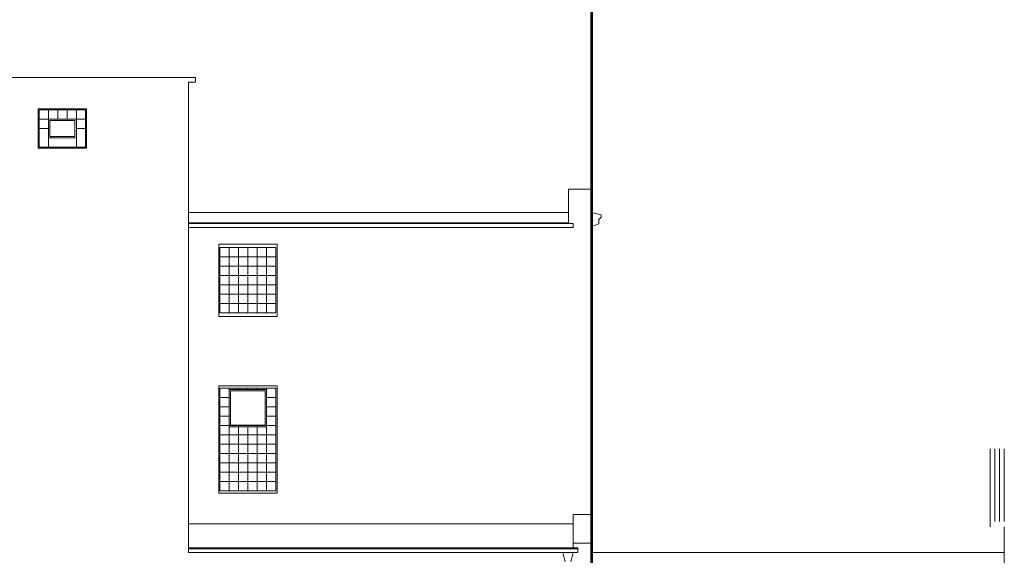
# Model space of a CAD drawing. Header units: millimetres. Extents: x -238874 to 551972, y -298952 to 658415.
# Tile 72 of 256: x 70878 to 91998, y -186 to 11297. Entities that reach past the tile are written whole.
import ezdxf

# ---------------------------------------------------------------- set-up
doc = ezdxf.new("R2010")
doc.units = ezdxf.units.MM
doc.header["$LTSCALE"] = 20
doc.layers.add('CKNETISK', color=116, linetype='Continuous', lineweight=18, plot=False)
doc.layers.add('PRUCHODY', color=7, linetype='Continuous', lineweight=18)

msp = doc.modelspace()

# ---------------------------------------------------------------- linework, layer by layer
at = {"layer": 'CKNETISK', "lineweight": 53}
msp.add_line((83147.962, -240764.395), (83147.962, 658415.336), dxfattribs=at)
at = {"layer": 'PRUCHODY'}
for p, q in [((70677.962, 10054.291), (74647.962, 10054.291)), ((74497.962, 9954.291), (74497.962, 4970.971)), ((74497.962, 9954.291), (74647.962, 9954.291)), ((74647.962, 10054.291), (74647.962, 9954.291)), ((71292.962, 9364.291), (71292.962, 8564.291)), ((72292.962, 9364.291), (71292.962, 9364.291)), ((72242.962, 9364.291), (71342.962, 9364.291)), ((71492.962, 9364.291), (71492.962, 8564.291)), ((71692.962, 9364.291), (71692.962, 9164.291)), ((71892.962, 9364.291), (71892.962, 9164.291)), ((72092.962, 9364.291), (72092.962, 8564.291)), ((72292.962, 8564.291), (72292.962, 9364.291)), ((72292.962, 9164.291), (71292.962, 9164.291)), ((71292.962, 8964.291), (71492.962, 8964.291)), ((72092.962, 8964.291), (72292.962, 8964.291)), ((82647.962, 7664.291), (82647.962, 7164.291)), ((83147.962, 7664.291), (82647.962, 7664.291)), ((83147.962, 7164.291), (83147.962, 7664.291)), ((82647.962, 7295.291), (82647.962, 7164.291)), ((83147.962, 7295.291), (83147.962, 7164.291)), ((74497.962, 7164.291), (74497.962, -125.709)), ((82647.962, 7164.291), (74497.962, 7164.291)), ((82647.962, 7164.291), (82647.962, 6924.291)), ((83147.962, 7164.291), (83347.962, 7114.291)), ((83347.962, 7064.291), (83297.962, 7014.291)), ((83297.962, 7014.291), (83297.962, 6920.541)), ((83347.962, 7114.291), (83347.962, 7064.291)), ((82647.962, 6944.291), (74497.962, 6944.291)), ((82747.962, 6924.291), (74497.962, 6924.291)), ((82747.962, 6844.291), (74497.962, 6844.291)), ((82747.962, 6924.291), (82747.962, 6844.291)), ((83297.962, 6920.541), (83147.962, 6864.291)), ((83147.962, 6864.291), (83147.962, -1005.379)), ((75172.962, 6411.291), (76372.962, 6411.291)), ((75172.962, 6411.291), (75172.962, 5011.291)), ((76372.962, 6411.291), (75172.962, 6411.291)), ((75372.962, 6411.291), (75372.962, 5011.291)), ((75572.962, 6411.291), (75572.962, 5011.291)), ((75772.962, 6411.291), (75772.962, 5011.291)), ((75972.962, 6411.291), (75972.962, 5011.291)), ((76172.962, 6411.291), (76172.962, 5011.291)), ((76372.962, 6411.291), (76372.962, 5011.291)), ((76372.962, 5011.291), (76372.962, 6411.291)), ((75172.962, 6211.291), (76372.962, 6211.291)), ((75172.962, 6011.291), (76372.962, 6011.291)), ((75172.962, 5811.291), (76372.962, 5811.291)), ((75172.962, 5811.291), (76372.962, 5811.291)), ((75172.962, 5611.291), (76372.962, 5611.291)), ((75172.962, 5411.291), (76372.962, 5411.291)), ((75172.962, 5211.291), (76372.962, 5211.291)), ((75172.962, 5011.291), (76372.962, 5011.291)), ((75172.962, 3396.291), (75172.962, 1196.291)), ((76372.962, 3396.291), (75172.962, 3396.291)), ((75372.962, 3396.291), (75372.962, 3196.291)), ((75572.962, 3396.291), (75572.962, 3371.291)), ((75772.962, 3396.291), (75772.962, 3371.291)), ((75972.962, 3396.291), (75972.962, 3371.291)), ((76172.962, 3396.291), (76172.962, 1196.291)), ((76372.962, 1196.291), (76372.962, 3396.291)), ((75172.962, 3196.291), (75372.962, 3196.291)), ((75372.962, 3196.291), (75372.962, 1196.291)), ((76172.962, 3196.291), (76372.962, 3196.291)), ((75172.962, 2996.291), (75372.962, 2996.291)), ((76172.962, 2996.291), (76372.962, 2996.291)), ((75172.962, 2796.291), (75372.962, 2796.291)), ((76172.962, 2796.291), (76372.962, 2796.291)), ((75172.962, 2596.291), (76372.962, 2596.291)), ((75572.962, 2571.291), (75572.962, 1196.291)), ((75772.962, 2571.291), (75772.962, 1196.291)), ((75972.962, 2571.291), (75972.962, 1196.291)), ((75172.962, 2396.291), (76372.962, 2396.291)), ((75172.962, 2196.291), (76372.962, 2196.291)), ((75172.962, 1996.291), (76372.962, 1996.291)), ((91697.962, 2094.291), (91697.962, 537.651)), ((91697.962, 2094.291), (91697.962, 427.651)), ((91797.962, 2094.291), (91797.962, 537.651)), ((91897.962, 2094.291), (91897.962, 537.651)), ((91997.962, 2094.291), (91997.962, 537.651)), ((75172.962, 1796.291), (76372.962, 1796.291)), ((75172.962, 1596.291), (76372.962, 1596.291)), ((75172.962, 1396.291), (76372.962, 1396.291)), ((75172.962, 1196.291), (76372.962, 1196.291)), ((82747.962, 686.291), (82747.962, -25.709)), ((83147.962, 686.291), (82747.962, 686.291)), ((82747.962, 486.291), (74497.962, 486.291)), ((91997.962, 427.651), (91997.962, -5605.709)), ((83147.962, 74.291), (82747.962, 74.291)), ((82847.962, -25.709), (74497.962, -25.709)), ((82847.962, -45.709), (74497.962, -45.709)), ((82847.962, -125.709), (74497.962, -125.709)), ((82577.962, -325.709), (82527.962, -125.709)), ((82697.962, -325.709), (82747.962, -125.709)), ((82847.962, -25.709), (82847.962, -125.709)), ((91997.962, -125.709), (83147.962, -125.709)), ((83456.296, -125.709), (83981.349, -125.709))]:
    msp.add_line(p, q, dxfattribs=at)
for points in [[(72312.962, 9384.291), (71272.962, 9384.291), (71272.962, 8544.291), (72312.962, 8544.291)], [(72292.962, 9364.291), (71292.962, 9364.291), (71292.962, 8564.291), (72292.962, 8564.291)], [(72092.962, 9164.291), (71492.962, 9164.291), (71492.962, 8764.291), (72092.962, 8764.291)], [(72062.962, 9134.291), (71522.962, 9134.291), (71522.962, 8794.291), (72062.962, 8794.291)], [(76397.962, 6486.291), (75147.962, 6486.291), (75147.962, 4936.291), (76397.962, 4936.291)], [(76397.962, 3446.291), (75147.962, 3446.291), (75147.962, 1146.291), (76397.962, 1146.291)], [(76172.962, 3371.291), (75372.962, 3371.291), (75372.962, 2571.291), (76172.962, 2571.291)], [(76142.962, 3341.291), (75402.962, 3341.291), (75402.962, 2601.291), (76142.962, 2601.291)]]:
    msp.add_lwpolyline(points, close=True, dxfattribs=at)
msp.add_lwpolyline([(75372.962, 3196.291), (75172.962, 3196.291), (75172.962, 2596.291), (76172.962, 2596.291), (76172.962, 3196.291)], dxfattribs=at)

doc.saveas('drawing.dxf')
